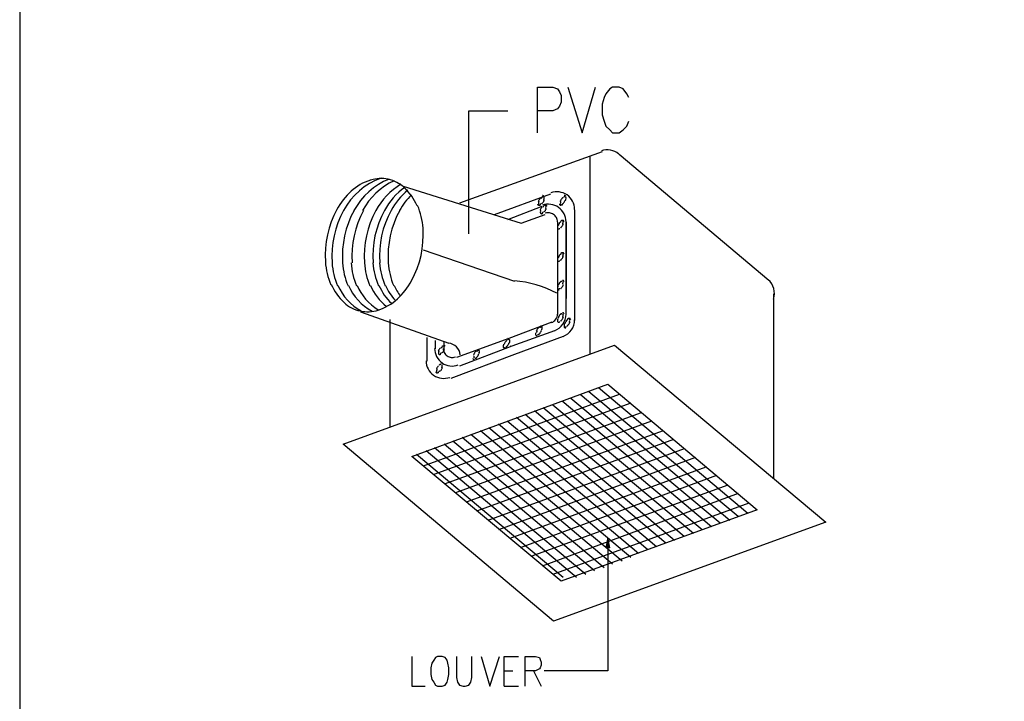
# Model space of a CAD drawing. Header units: millimetres. Extents: x 0 to 420, y 0 to 297.
# Tile 3 of 39: x 48 to 92, y 79 to 110. Entities that reach past the tile are written whole.
import ezdxf

# ---------------------------------------------------------------- set-up
doc = ezdxf.new("R2010")
doc.units = ezdxf.units.MM
doc.layers.add('FILL_000000', color=7, linetype='Continuous')
doc.layers.add('LINE_000000', color=7, linetype='Continuous')

msp = doc.modelspace()

# ---------------------------------------------------------------- hatches: boundary and pattern name
at = {"layer": 'FILL_000000'}
h = msp.add_hatch(color=7, dxfattribs=at)
h.dxf.hatch_style = 1
h.paths.add_polyline_path([(74.083, 86.064), (74.168, 86.529), (74.253, 86.064), (74.083, 86.064)])

# ---------------------------------------------------------------- linework, layer by layer
at = {"layer": 'LINE_000000', "lineweight": 25}
for p, q in [((67.987, 105.495), (69.723, 105.495)), ((67.987, 100.669), (67.987, 105.495)), ((73.914, 103.674), (67.564, 101.388)), ((73.364, 103.463), (73.364, 94.657)), ((81.322, 97.959), (74.676, 103.547)), ((65.066, 102.15), (70.316, 100.499)), ((69.13, 100.88), (71.628, 101.812)), ((69.723, 100.669), (71.247, 101.261)), ((70.316, 100.499), (71.374, 100.88)), ((72.686, 101.092), (72.686, 96.181)), ((72.686, 101.092), (72.686, 97.155)), ((67.987, 100.034), (67.987, 100.669)), ((71.924, 100.542), (71.924, 97.155)), ((71.924, 100.542), (71.924, 96.435)), ((65.955, 99.314), (70.019, 97.917)), ((81.534, 97.367), (81.534, 89.154)), ((63.161, 96.562), (67.098, 95.165)), ((64.474, 96.224), (64.474, 91.44)), ((71.67, 96.097), (69.765, 95.377)), ((71.797, 95.716), (69.892, 95.038)), ((66.125, 94.361), (66.125, 95.419)), ((66.506, 94.911), (66.506, 95.292)), ((66.887, 94.911), (66.887, 95.208)), ((69.765, 95.377), (67.437, 94.53)), ((69.892, 95.038), (67.564, 94.149)), ((74.676, 92.879), (65.955, 89.704)), ((79.587, 87.291), (72.94, 92.879)), ((79.968, 87.461), (73.321, 93.006)), ((80.391, 87.588), (73.745, 93.176)), ((75.184, 92.498), (66.421, 89.323)), ((78.359, 86.868), (71.713, 92.414)), ((78.782, 86.995), (72.136, 92.583)), ((79.163, 87.164), (72.517, 92.71)), ((75.65, 92.075), (66.887, 88.9)), ((77.131, 86.402), (70.485, 91.99)), ((77.555, 86.572), (70.908, 92.16)), ((77.978, 86.699), (71.289, 92.287)), ((76.115, 91.694), (67.395, 88.519)), ((75.946, 85.979), (69.3, 91.567)), ((76.327, 86.106), (69.681, 91.694)), ((76.75, 86.275), (70.104, 91.863)), ((76.623, 91.271), (67.86, 88.096)), ((74.803, 85.471), (68.072, 91.101)), ((75.184, 85.64), (68.495, 91.271)), ((75.523, 85.81), (68.876, 91.398)), ((73.575, 85.048), (66.887, 90.678)), ((73.999, 85.175), (67.268, 90.805)), ((74.38, 85.344), (67.691, 90.974)), ((77.089, 90.89), (68.368, 87.715)), ((72.771, 84.751), (66.082, 90.382)), ((73.194, 84.878), (66.463, 90.509)), ((77.555, 90.466), (68.834, 87.291)), ((72.178, 84.751), (65.659, 90.212)), ((78.063, 90.085), (69.3, 86.868)), ((78.528, 89.662), (69.808, 86.487)), ((78.994, 89.281), (70.273, 86.064)), ((79.502, 88.858), (70.739, 85.683)), ((79.968, 88.477), (71.247, 85.259)), ((80.433, 88.053), (71.713, 84.878)), ((69.554, 80.603), (69.935, 80.603)), ((70.866, 80.603), (71.205, 79.925)), ((69.554, 79.925), (70.189, 79.925))]:
    msp.add_line(p, q, dxfattribs=at)
for points in [[(48.006, 264.414), (48.006, 34.417), (331.174, 34.417), (331.174, 264.414), (48.006, 264.414)], [(48.006, 264.414), (48.006, 34.417), (331.174, 34.417), (331.174, 264.414), (48.006, 264.414)], [(83.862, 87.207), (71.755, 82.804), (62.399, 90.678), (74.464, 95.081), (83.862, 87.207)], [(80.814, 87.757), (72.094, 84.582), (65.447, 90.128), (74.168, 93.345), (80.814, 87.757)], [(66.59, 81.238), (66.506, 81.195), (66.421, 81.068), (66.336, 80.941), (66.294, 80.73), (66.294, 80.433), (66.336, 80.222), (66.421, 80.095), (66.506, 79.968), (66.59, 79.925), (66.802, 79.925), (66.929, 79.968), (67.014, 80.095), (67.056, 80.222), (67.098, 80.433), (67.098, 80.73), (67.056, 80.941), (67.014, 81.068), (66.929, 81.195), (66.802, 81.238), (66.59, 81.238)]]:
    msp.add_lwpolyline(points, close=True, dxfattribs=at)
for points in [[(71.035, 104.521), (71.035, 106.553), (71.713, 106.553), (71.924, 106.468), (72.009, 106.341), (72.094, 106.172), (72.094, 105.876), (72.009, 105.706), (71.924, 105.579), (71.713, 105.495), (71.035, 105.495)], [(72.39, 106.553), (73.025, 104.521), (73.618, 106.553)], [(75.099, 106.087), (75.015, 106.257), (74.845, 106.468), (74.676, 106.553), (74.38, 106.553), (74.253, 106.468), (74.083, 106.257), (73.999, 106.087), (73.914, 105.791), (73.914, 105.325), (73.999, 105.029), (74.083, 104.817), (74.253, 104.648), (74.38, 104.521), (74.676, 104.521), (74.845, 104.648), (75.015, 104.817), (75.099, 105.029)], [(74.65, 103.576), (74.566, 103.637), (74.476, 103.686), (74.381, 103.723), (74.283, 103.747), (74.182, 103.758), (74.08, 103.756), (73.979, 103.741), (73.879, 103.712)], [(64.081, 102.506), (63.819, 102.396), (63.57, 102.263), (63.334, 102.11), (63.114, 101.936), (62.909, 101.744), (62.723, 101.533), (62.555, 101.306), (62.407, 101.064)], [(65.117, 102.081), (64.956, 102.211), (64.781, 102.316), (64.596, 102.397), (64.402, 102.453), (64.203, 102.483), (64, 102.487), (63.797, 102.465), (63.597, 102.414)], [(63.604, 102.418), (63.485, 102.376), (63.37, 102.328), (63.257, 102.275), (63.148, 102.215), (63.042, 102.15), (62.939, 102.079), (62.84, 102.002), (62.746, 101.921)], [(64.437, 102.463), (64.193, 102.35), (63.96, 102.217), (63.741, 102.066), (63.535, 101.897), (63.344, 101.712), (63.17, 101.51), (63.012, 101.294), (62.873, 101.064)], [(64.656, 102.391), (64.438, 102.276), (64.231, 102.145), (64.035, 101.998), (63.851, 101.837), (63.68, 101.663), (63.523, 101.475), (63.381, 101.275), (63.254, 101.064)], [(64.961, 102.234), (64.79, 102.121), (64.627, 101.998), (64.473, 101.864), (64.327, 101.722), (64.192, 101.569), (64.066, 101.409), (63.951, 101.24), (63.846, 101.064)], [(65.132, 102.094), (64.995, 101.988), (64.865, 101.875), (64.74, 101.755), (64.623, 101.628), (64.513, 101.496), (64.41, 101.357), (64.315, 101.213), (64.227, 101.064)], [(65.683, 101.271), (65.631, 101.384), (65.573, 101.495), (65.51, 101.602), (65.441, 101.706), (65.366, 101.806), (65.286, 101.902), (65.201, 101.993), (65.111, 102.081)], [(62.755, 101.923), (62.66, 101.833), (62.569, 101.74), (62.482, 101.642), (62.399, 101.541), (62.32, 101.437), (62.246, 101.33), (62.176, 101.219), (62.111, 101.106)], [(65.267, 101.967), (65.156, 101.87), (65.05, 101.768), (64.949, 101.661), (64.853, 101.55), (64.762, 101.435), (64.677, 101.315), (64.598, 101.191), (64.524, 101.064)], [(65.429, 101.766), (65.353, 101.687), (65.28, 101.605), (65.21, 101.52), (65.142, 101.433), (65.078, 101.344), (65.017, 101.253), (64.959, 101.159), (64.905, 101.064)], [(71.161, 101.609), (71.146, 101.592), (71.132, 101.574), (71.119, 101.556), (71.107, 101.537), (71.096, 101.518), (71.086, 101.498), (71.076, 101.478), (71.068, 101.458)], [(71.24, 101.637), (71.233, 101.632), (71.227, 101.627), (71.22, 101.622), (71.214, 101.617), (71.208, 101.611), (71.202, 101.606), (71.196, 101.6), (71.191, 101.594)], [(71.282, 101.682), (71.274, 101.68), (71.267, 101.678), (71.26, 101.676), (71.253, 101.673), (71.246, 101.67), (71.24, 101.667), (71.233, 101.663), (71.227, 101.659)], [(71.329, 101.681), (71.325, 101.692), (71.319, 101.702), (71.311, 101.711), (71.301, 101.718), (71.291, 101.723), (71.28, 101.726), (71.268, 101.727), (71.256, 101.726)], [(71.33, 101.602), (71.331, 101.609), (71.332, 101.617), (71.332, 101.624), (71.331, 101.632), (71.331, 101.639), (71.329, 101.647), (71.328, 101.654), (71.326, 101.661)], [(72.686, 101.113), (72.681, 101.208), (72.664, 101.301), (72.636, 101.39), (72.598, 101.475), (72.55, 101.555), (72.493, 101.629), (72.427, 101.696), (72.352, 101.755), (72.271, 101.804), (72.186, 101.844), (72.097, 101.872), (72.005, 101.89), (71.913, 101.896), (71.819, 101.892), (71.726, 101.876), (71.635, 101.849)], [(72.134, 101.609), (72.12, 101.592), (72.106, 101.574), (72.093, 101.556), (72.081, 101.537), (72.07, 101.518), (72.059, 101.498), (72.05, 101.478), (72.042, 101.458)], [(72.171, 101.637), (72.165, 101.632), (72.158, 101.627), (72.152, 101.622), (72.145, 101.617), (72.139, 101.611), (72.134, 101.606), (72.128, 101.6), (72.122, 101.594)], [(72.255, 101.682), (72.248, 101.68), (72.241, 101.678), (72.234, 101.676), (72.227, 101.673), (72.22, 101.67), (72.213, 101.667), (72.207, 101.663), (72.201, 101.659)], [(72.303, 101.681), (72.299, 101.692), (72.292, 101.702), (72.284, 101.711), (72.275, 101.718), (72.265, 101.723), (72.253, 101.726), (72.242, 101.727), (72.229, 101.726)], [(72.304, 101.602), (72.305, 101.609), (72.305, 101.617), (72.305, 101.624), (72.305, 101.632), (72.304, 101.639), (72.303, 101.647), (72.302, 101.654), (72.3, 101.661)], [(65.947, 100.277), (65.936, 100.408), (65.918, 100.537), (65.896, 100.666), (65.868, 100.793), (65.834, 100.92), (65.796, 101.044), (65.753, 101.168), (65.704, 101.289)], [(71.038, 101.35), (71.04, 101.344), (71.042, 101.339), (71.045, 101.334), (71.048, 101.329), (71.052, 101.324), (71.056, 101.32), (71.061, 101.316), (71.066, 101.313)], [(71.066, 101.313), (71.071, 101.31), (71.076, 101.308), (71.082, 101.306), (71.088, 101.305), (71.093, 101.304), (71.099, 101.304), (71.105, 101.304), (71.111, 101.305)], [(71.079, 101.386), (71.078, 101.379), (71.078, 101.372), (71.078, 101.364), (71.078, 101.357), (71.079, 101.349), (71.08, 101.342), (71.081, 101.335), (71.083, 101.327)], [(71.096, 101.466), (71.093, 101.458), (71.091, 101.451), (71.088, 101.443), (71.086, 101.435), (71.084, 101.427), (71.083, 101.419), (71.081, 101.411), (71.08, 101.403)], [(71.128, 101.306), (71.135, 101.308), (71.142, 101.31), (71.149, 101.313), (71.156, 101.315), (71.163, 101.318), (71.17, 101.322), (71.176, 101.325), (71.182, 101.329)], [(71.245, 101.228), (71.231, 101.211), (71.217, 101.193), (71.204, 101.175), (71.192, 101.156), (71.181, 101.137), (71.17, 101.117), (71.161, 101.097), (71.153, 101.077)], [(71.169, 101.352), (71.176, 101.356), (71.183, 101.361), (71.189, 101.366), (71.195, 101.372), (71.201, 101.377), (71.207, 101.383), (71.213, 101.389), (71.218, 101.395)], [(71.249, 101.38), (71.263, 101.397), (71.277, 101.414), (71.29, 101.432), (71.302, 101.451), (71.313, 101.47), (71.324, 101.49), (71.333, 101.51), (71.341, 101.531)], [(72.305, 100.563), (72.3, 100.658), (72.283, 100.75), (72.255, 100.839), (72.217, 100.924), (72.169, 101.004), (72.112, 101.078), (72.046, 101.145), (71.971, 101.204), (71.89, 101.254), (71.805, 101.293), (71.716, 101.322), (71.624, 101.339), (71.532, 101.346), (71.438, 101.341), (71.345, 101.326), (71.254, 101.299)], [(71.325, 101.256), (71.318, 101.251), (71.311, 101.246), (71.305, 101.241), (71.299, 101.236), (71.293, 101.23), (71.287, 101.225), (71.281, 101.219), (71.276, 101.213)], [(71.366, 101.301), (71.359, 101.299), (71.352, 101.297), (71.345, 101.295), (71.338, 101.292), (71.331, 101.289), (71.324, 101.286), (71.318, 101.282), (71.312, 101.278)], [(71.313, 101.522), (71.316, 101.53), (71.319, 101.538), (71.321, 101.545), (71.323, 101.553), (71.325, 101.561), (71.327, 101.569), (71.328, 101.577), (71.329, 101.585)], [(71.456, 101.257), (71.452, 101.269), (71.446, 101.279), (71.438, 101.287), (71.428, 101.294), (71.418, 101.299), (71.407, 101.303), (71.395, 101.304), (71.383, 101.302)], [(71.398, 101.141), (71.401, 101.149), (71.403, 101.157), (71.406, 101.164), (71.408, 101.172), (71.41, 101.18), (71.411, 101.188), (71.413, 101.196), (71.414, 101.204)], [(71.415, 101.221), (71.416, 101.228), (71.416, 101.236), (71.416, 101.243), (71.416, 101.251), (71.415, 101.258), (71.414, 101.266), (71.413, 101.273), (71.411, 101.28)], [(72.011, 101.35), (72.013, 101.344), (72.016, 101.339), (72.018, 101.334), (72.022, 101.329), (72.026, 101.324), (72.03, 101.32), (72.034, 101.316), (72.039, 101.313)], [(72.039, 101.313), (72.045, 101.31), (72.05, 101.308), (72.056, 101.306), (72.061, 101.305), (72.067, 101.304), (72.073, 101.304), (72.079, 101.304), (72.085, 101.305)], [(72.053, 101.386), (72.052, 101.379), (72.051, 101.372), (72.051, 101.364), (72.052, 101.357), (72.052, 101.349), (72.054, 101.342), (72.055, 101.335), (72.057, 101.327)], [(72.07, 101.466), (72.067, 101.458), (72.064, 101.451), (72.062, 101.443), (72.06, 101.435), (72.058, 101.427), (72.056, 101.419), (72.055, 101.411), (72.054, 101.403)], [(72.101, 101.306), (72.109, 101.308), (72.116, 101.31), (72.123, 101.313), (72.13, 101.315), (72.137, 101.318), (72.143, 101.322), (72.15, 101.325), (72.156, 101.329)], [(72.143, 101.352), (72.15, 101.356), (72.156, 101.361), (72.163, 101.366), (72.169, 101.372), (72.175, 101.377), (72.181, 101.383), (72.187, 101.389), (72.192, 101.395)], [(72.18, 101.38), (72.195, 101.397), (72.208, 101.414), (72.221, 101.432), (72.233, 101.451), (72.245, 101.47), (72.255, 101.49), (72.264, 101.51), (72.273, 101.531)], [(72.287, 101.522), (72.29, 101.53), (72.292, 101.538), (72.295, 101.545), (72.297, 101.553), (72.299, 101.561), (72.3, 101.569), (72.302, 101.577), (72.303, 101.585)], [(62.114, 101.107), (61.978, 100.837), (61.862, 100.558), (61.767, 100.273), (61.693, 99.982), (61.639, 99.687), (61.606, 99.388), (61.595, 99.087), (61.605, 98.784)], [(62.41, 101.065), (62.275, 100.794), (62.159, 100.516), (62.063, 100.231), (61.989, 99.94), (61.935, 99.644), (61.903, 99.345), (61.891, 99.044), (61.902, 98.742)], [(62.876, 101.065), (62.74, 100.794), (62.624, 100.516), (62.529, 100.231), (62.454, 99.94), (62.401, 99.644), (62.368, 99.345), (62.357, 99.044), (62.367, 98.742)], [(63.299, 101.065), (63.164, 100.794), (63.048, 100.516), (62.952, 100.231), (62.878, 99.94), (62.824, 99.644), (62.792, 99.345), (62.78, 99.044), (62.791, 98.742)], [(63.85, 101.065), (63.714, 100.794), (63.598, 100.516), (63.503, 100.231), (63.428, 99.94), (63.374, 99.644), (63.342, 99.345), (63.331, 99.044), (63.341, 98.742)], [(64.231, 101.065), (64.095, 100.794), (63.979, 100.516), (63.884, 100.231), (63.809, 99.94), (63.755, 99.644), (63.723, 99.345), (63.712, 99.044), (63.722, 98.742)], [(64.527, 101.065), (64.391, 100.794), (64.275, 100.516), (64.18, 100.231), (64.105, 99.94), (64.052, 99.644), (64.019, 99.345), (64.008, 99.044), (64.018, 98.742)], [(64.908, 101.065), (64.772, 100.794), (64.656, 100.516), (64.561, 100.231), (64.487, 99.94), (64.433, 99.644), (64.4, 99.345), (64.389, 99.044), (64.399, 98.742)], [(71.164, 101.005), (71.163, 100.998), (71.162, 100.991), (71.162, 100.983), (71.163, 100.976), (71.163, 100.968), (71.165, 100.961), (71.166, 100.953), (71.168, 100.946)], [(71.181, 101.085), (71.178, 101.077), (71.175, 101.07), (71.173, 101.062), (71.171, 101.054), (71.169, 101.046), (71.167, 101.038), (71.166, 101.03), (71.165, 101.022)], [(71.165, 100.969), (71.167, 100.963), (71.169, 100.958), (71.172, 100.953), (71.175, 100.948), (71.179, 100.943), (71.183, 100.939), (71.188, 100.935), (71.193, 100.932)], [(71.193, 100.932), (71.198, 100.929), (71.203, 100.927), (71.209, 100.925), (71.215, 100.924), (71.22, 100.923), (71.226, 100.923), (71.232, 100.923), (71.238, 100.924)], [(71.212, 100.925), (71.22, 100.927), (71.227, 100.929), (71.234, 100.932), (71.241, 100.934), (71.248, 100.937), (71.254, 100.941), (71.261, 100.944), (71.267, 100.948)], [(71.254, 100.971), (71.261, 100.975), (71.267, 100.98), (71.274, 100.985), (71.28, 100.991), (71.286, 100.996), (71.292, 101.002), (71.298, 101.007), (71.303, 101.013)], [(71.333, 100.999), (71.348, 101.016), (71.362, 101.033), (71.375, 101.051), (71.387, 101.07), (71.398, 101.089), (71.408, 101.109), (71.418, 101.129), (71.426, 101.15)], [(71.924, 100.563), (71.921, 100.612), (71.913, 100.659), (71.898, 100.705), (71.879, 100.749), (71.854, 100.79), (71.825, 100.827), (71.791, 100.862), (71.753, 100.892), (71.711, 100.918), (71.667, 100.938), (71.622, 100.953), (71.575, 100.962), (71.527, 100.965), (71.479, 100.963), (71.431, 100.955), (71.385, 100.941)], [(71.926, 100.328), (71.925, 100.321), (71.924, 100.313), (71.924, 100.306), (71.925, 100.298), (71.925, 100.291), (71.927, 100.283), (71.928, 100.276), (71.93, 100.269)], [(71.943, 100.408), (71.94, 100.4), (71.937, 100.392), (71.935, 100.385), (71.933, 100.377), (71.931, 100.369), (71.929, 100.361), (71.928, 100.353), (71.927, 100.345)], [(71.927, 100.292), (71.929, 100.286), (71.931, 100.281), (71.934, 100.275), (71.937, 100.271), (71.941, 100.266), (71.945, 100.262), (71.95, 100.258), (71.955, 100.255)], [(72.05, 100.55), (72.035, 100.533), (72.021, 100.516), (72.008, 100.498), (71.996, 100.479), (71.985, 100.46), (71.975, 100.44), (71.965, 100.42), (71.957, 100.399)], [(72.087, 100.578), (72.08, 100.574), (72.073, 100.569), (72.067, 100.564), (72.061, 100.558), (72.055, 100.553), (72.049, 100.547), (72.043, 100.541), (72.038, 100.536)], [(72.058, 100.293), (72.065, 100.298), (72.072, 100.303), (72.078, 100.308), (72.084, 100.313), (72.09, 100.319), (72.096, 100.324), (72.102, 100.33), (72.107, 100.336)], [(72.128, 100.623), (72.121, 100.622), (72.114, 100.62), (72.107, 100.617), (72.1, 100.615), (72.093, 100.612), (72.086, 100.608), (72.08, 100.605), (72.074, 100.601)], [(72.095, 100.321), (72.11, 100.338), (72.124, 100.356), (72.137, 100.374), (72.149, 100.393), (72.16, 100.412), (72.17, 100.432), (72.18, 100.452), (72.188, 100.472)], [(72.218, 100.58), (72.214, 100.591), (72.208, 100.601), (72.2, 100.61), (72.19, 100.617), (72.18, 100.622), (72.169, 100.625), (72.157, 100.626), (72.145, 100.625)], [(72.16, 100.464), (72.163, 100.472), (72.165, 100.479), (72.168, 100.487), (72.17, 100.495), (72.172, 100.503), (72.173, 100.511), (72.175, 100.519), (72.176, 100.527)], [(72.177, 100.544), (72.178, 100.551), (72.178, 100.558), (72.178, 100.566), (72.178, 100.573), (72.177, 100.581), (72.176, 100.588), (72.175, 100.595), (72.173, 100.603)], [(72.305, 96.435), (72.305, 100.542), (72.305, 97.155)], [(65.436, 97.944), (65.572, 98.215), (65.688, 98.493), (65.783, 98.778), (65.858, 99.069), (65.912, 99.365), (65.944, 99.664), (65.955, 99.965), (65.945, 100.267)], [(71.955, 100.255), (71.96, 100.252), (71.965, 100.249), (71.971, 100.248), (71.977, 100.246), (71.982, 100.246), (71.988, 100.245), (71.994, 100.246), (72, 100.247)], [(71.974, 100.248), (71.982, 100.25), (71.989, 100.252), (71.996, 100.254), (72.003, 100.257), (72.01, 100.26), (72.016, 100.263), (72.023, 100.267), (72.029, 100.271)], [(72.05, 99.111), (72.035, 99.094), (72.021, 99.077), (72.008, 99.058), (71.996, 99.04), (71.985, 99.02), (71.975, 99.001), (71.965, 98.981), (71.957, 98.96)], [(72.087, 99.139), (72.08, 99.134), (72.073, 99.129), (72.067, 99.124), (72.061, 99.119), (72.055, 99.114), (72.049, 99.108), (72.043, 99.102), (72.038, 99.096)], [(72.128, 99.184), (72.121, 99.183), (72.114, 99.181), (72.107, 99.178), (72.1, 99.175), (72.093, 99.172), (72.086, 99.169), (72.08, 99.165), (72.074, 99.161)], [(72.095, 98.882), (72.11, 98.899), (72.124, 98.916), (72.137, 98.935), (72.149, 98.953), (72.16, 98.973), (72.17, 98.992), (72.18, 99.012), (72.188, 99.033)], [(72.218, 99.141), (72.214, 99.152), (72.208, 99.162), (72.2, 99.171), (72.19, 99.178), (72.18, 99.183), (72.169, 99.186), (72.157, 99.187), (72.145, 99.186)], [(72.16, 99.025), (72.163, 99.032), (72.165, 99.04), (72.168, 99.048), (72.17, 99.056), (72.172, 99.064), (72.173, 99.072), (72.175, 99.08), (72.176, 99.088)], [(72.177, 99.104), (72.178, 99.112), (72.178, 99.119), (72.178, 99.127), (72.178, 99.134), (72.177, 99.141), (72.176, 99.149), (72.175, 99.156), (72.173, 99.163)], [(61.603, 98.774), (61.615, 98.644), (61.632, 98.514), (61.655, 98.386), (61.683, 98.258), (61.716, 98.132), (61.754, 98.007), (61.798, 97.884), (61.847, 97.762)], [(61.899, 98.732), (61.911, 98.601), (61.928, 98.472), (61.951, 98.343), (61.979, 98.216), (62.012, 98.089), (62.051, 97.965), (62.094, 97.841), (62.143, 97.72)], [(62.365, 98.732), (62.377, 98.601), (62.394, 98.472), (62.417, 98.343), (62.445, 98.216), (62.478, 98.089), (62.516, 97.965), (62.56, 97.841), (62.609, 97.72)], [(62.746, 98.732), (62.758, 98.601), (62.775, 98.472), (62.798, 98.343), (62.826, 98.216), (62.859, 98.089), (62.897, 97.965), (62.941, 97.841), (62.99, 97.72)], [(63.339, 98.732), (63.35, 98.601), (63.368, 98.472), (63.39, 98.343), (63.418, 98.216), (63.452, 98.089), (63.49, 97.965), (63.534, 97.841), (63.582, 97.72)], [(63.72, 98.732), (63.731, 98.601), (63.749, 98.472), (63.771, 98.343), (63.799, 98.216), (63.833, 98.089), (63.871, 97.965), (63.915, 97.841), (63.963, 97.72)], [(64.016, 98.732), (64.028, 98.601), (64.045, 98.472), (64.068, 98.343), (64.096, 98.216), (64.129, 98.089), (64.167, 97.965), (64.211, 97.841), (64.26, 97.72)], [(64.397, 98.732), (64.409, 98.601), (64.426, 98.472), (64.449, 98.343), (64.477, 98.216), (64.51, 98.089), (64.548, 97.965), (64.592, 97.841), (64.641, 97.72)], [(71.926, 98.889), (71.925, 98.881), (71.924, 98.874), (71.924, 98.866), (71.925, 98.859), (71.925, 98.852), (71.927, 98.844), (71.928, 98.837), (71.93, 98.83)], [(71.943, 98.968), (71.94, 98.961), (71.937, 98.953), (71.935, 98.945), (71.933, 98.937), (71.931, 98.929), (71.929, 98.921), (71.928, 98.913), (71.927, 98.905)], [(71.927, 98.852), (71.929, 98.847), (71.931, 98.841), (71.934, 98.836), (71.937, 98.831), (71.941, 98.827), (71.945, 98.823), (71.95, 98.819), (71.955, 98.815)], [(71.955, 98.815), (71.96, 98.812), (71.965, 98.81), (71.971, 98.808), (71.977, 98.807), (71.982, 98.806), (71.988, 98.806), (71.994, 98.806), (72, 98.807)], [(71.974, 98.809), (71.982, 98.81), (71.989, 98.812), (71.996, 98.815), (72.003, 98.818), (72.01, 98.821), (72.016, 98.824), (72.023, 98.828), (72.029, 98.832)], [(72.058, 98.854), (72.065, 98.859), (72.072, 98.864), (72.078, 98.869), (72.084, 98.874), (72.09, 98.879), (72.096, 98.885), (72.102, 98.891), (72.107, 98.897)], [(61.867, 97.781), (61.919, 97.667), (61.977, 97.556), (62.041, 97.449), (62.11, 97.345), (62.184, 97.245), (62.264, 97.149), (62.349, 97.058), (62.439, 96.971)], [(62.163, 97.738), (62.247, 97.562), (62.345, 97.393), (62.457, 97.234), (62.58, 97.085), (62.716, 96.946), (62.863, 96.819), (63.02, 96.704), (63.187, 96.603)], [(62.629, 97.738), (62.715, 97.558), (62.815, 97.387), (62.929, 97.225), (63.056, 97.074), (63.195, 96.934), (63.345, 96.806), (63.507, 96.69), (63.678, 96.589)], [(63.01, 97.738), (63.088, 97.573), (63.179, 97.414), (63.281, 97.264), (63.394, 97.122), (63.518, 96.989), (63.652, 96.866), (63.796, 96.754), (63.948, 96.652)], [(63.603, 97.738), (63.666, 97.603), (63.737, 97.471), (63.816, 97.345), (63.903, 97.225), (63.997, 97.11), (64.099, 97.001), (64.208, 96.899), (64.323, 96.803)], [(63.984, 97.738), (64.035, 97.626), (64.092, 97.517), (64.155, 97.411), (64.222, 97.308), (64.296, 97.21), (64.374, 97.115), (64.457, 97.024), (64.545, 96.938)], [(64.28, 97.738), (64.322, 97.646), (64.368, 97.555), (64.417, 97.467), (64.47, 97.38), (64.527, 97.297), (64.588, 97.215), (64.652, 97.136), (64.719, 97.06)], [(64.661, 97.738), (64.689, 97.675), (64.719, 97.613), (64.75, 97.551), (64.784, 97.491), (64.819, 97.432), (64.856, 97.373), (64.895, 97.316), (64.935, 97.26)], [(64.795, 97.128), (64.89, 97.218), (64.982, 97.312), (65.069, 97.409), (65.151, 97.51), (65.23, 97.614), (65.304, 97.722), (65.374, 97.832), (65.44, 97.945)], [(71.9, 97.388), (71.678, 97.497), (71.451, 97.595), (71.219, 97.682), (70.984, 97.757), (70.745, 97.821), (70.503, 97.873), (70.258, 97.913), (70.012, 97.94)], [(71.926, 97.661), (71.925, 97.654), (71.924, 97.646), (71.924, 97.639), (71.925, 97.631), (71.925, 97.624), (71.927, 97.616), (71.928, 97.609), (71.93, 97.602)], [(71.943, 97.698), (71.94, 97.691), (71.937, 97.683), (71.935, 97.675), (71.933, 97.667), (71.931, 97.659), (71.929, 97.651), (71.928, 97.643), (71.927, 97.635)], [(72.05, 97.883), (72.035, 97.866), (72.021, 97.849), (72.008, 97.831), (71.996, 97.812), (71.985, 97.793), (71.975, 97.773), (71.965, 97.753), (71.957, 97.732)], [(72.087, 97.911), (72.08, 97.907), (72.073, 97.902), (72.067, 97.897), (72.061, 97.891), (72.055, 97.886), (72.049, 97.88), (72.043, 97.874), (72.038, 97.869)], [(72.128, 97.914), (72.121, 97.912), (72.114, 97.911), (72.107, 97.908), (72.1, 97.905), (72.093, 97.902), (72.086, 97.899), (72.08, 97.895), (72.074, 97.891)], [(72.095, 97.612), (72.11, 97.629), (72.124, 97.646), (72.137, 97.665), (72.149, 97.683), (72.16, 97.703), (72.17, 97.722), (72.18, 97.742), (72.188, 97.763)], [(72.218, 97.913), (72.214, 97.924), (72.208, 97.934), (72.2, 97.943), (72.19, 97.95), (72.18, 97.955), (72.169, 97.958), (72.157, 97.959), (72.145, 97.958)], [(72.16, 97.797), (72.163, 97.805), (72.165, 97.812), (72.168, 97.82), (72.17, 97.828), (72.172, 97.836), (72.173, 97.844), (72.175, 97.852), (72.176, 97.86)], [(72.177, 97.834), (72.178, 97.842), (72.178, 97.849), (72.178, 97.857), (72.178, 97.864), (72.177, 97.871), (72.176, 97.879), (72.175, 97.886), (72.173, 97.893)], [(81.531, 97.125), (81.563, 97.242), (81.576, 97.36), (81.571, 97.478), (81.549, 97.593), (81.51, 97.704), (81.454, 97.808), (81.383, 97.903), (81.297, 97.988)], [(71.927, 97.582), (71.929, 97.577), (71.931, 97.571), (71.934, 97.566), (71.937, 97.561), (71.941, 97.557), (71.945, 97.553), (71.95, 97.549), (71.955, 97.545)], [(71.955, 97.545), (71.96, 97.542), (71.965, 97.54), (71.971, 97.538), (71.977, 97.537), (71.982, 97.536), (71.988, 97.536), (71.994, 97.536), (72, 97.537)], [(71.974, 97.581), (71.982, 97.583), (71.989, 97.585), (71.996, 97.587), (72.003, 97.59), (72.01, 97.593), (72.016, 97.596), (72.023, 97.6), (72.029, 97.604)], [(72.058, 97.584), (72.065, 97.589), (72.072, 97.594), (72.078, 97.599), (72.084, 97.604), (72.09, 97.609), (72.096, 97.615), (72.102, 97.621), (72.107, 97.627)], [(62.433, 96.97), (62.511, 96.903), (62.592, 96.842), (62.677, 96.786), (62.766, 96.737), (62.858, 96.693), (62.952, 96.655), (63.049, 96.623), (63.148, 96.598)], [(63.947, 96.634), (64.065, 96.675), (64.18, 96.723), (64.293, 96.777), (64.402, 96.836), (64.509, 96.902), (64.611, 96.973), (64.71, 97.049), (64.805, 97.131)], [(63.148, 96.598), (63.249, 96.58), (63.35, 96.568), (63.452, 96.563), (63.554, 96.564), (63.655, 96.572), (63.756, 96.587), (63.855, 96.609), (63.954, 96.637)], [(71.662, 96.079), (71.718, 96.105), (71.769, 96.139), (71.814, 96.18), (71.852, 96.227), (71.883, 96.279), (71.906, 96.335), (71.92, 96.394), (71.924, 96.456)], [(71.794, 95.722), (71.904, 95.773), (72.004, 95.839), (72.091, 95.918), (72.165, 96.009), (72.225, 96.11), (72.269, 96.22), (72.296, 96.336), (72.305, 96.456)], [(72.05, 96.444), (72.035, 96.427), (72.021, 96.41), (72.008, 96.391), (71.996, 96.373), (71.985, 96.353), (71.975, 96.334), (71.965, 96.314), (71.957, 96.293)], [(72.087, 96.472), (72.08, 96.467), (72.073, 96.462), (72.067, 96.457), (72.061, 96.452), (72.055, 96.447), (72.049, 96.441), (72.043, 96.435), (72.038, 96.429)], [(72.128, 96.475), (72.121, 96.473), (72.114, 96.471), (72.107, 96.469), (72.1, 96.466), (72.093, 96.463), (72.086, 96.46), (72.08, 96.456), (72.074, 96.452)], [(72.218, 96.474), (72.214, 96.485), (72.208, 96.495), (72.2, 96.504), (72.19, 96.511), (72.18, 96.516), (72.169, 96.519), (72.157, 96.52), (72.145, 96.519)], [(72.16, 96.315), (72.163, 96.323), (72.165, 96.331), (72.168, 96.338), (72.17, 96.346), (72.172, 96.354), (72.173, 96.362), (72.175, 96.37), (72.176, 96.378)], [(72.177, 96.395), (72.178, 96.402), (72.178, 96.41), (72.178, 96.417), (72.178, 96.425), (72.177, 96.432), (72.176, 96.44), (72.175, 96.447), (72.173, 96.454)], [(71.245, 95.881), (71.24, 95.892), (71.234, 95.902), (71.226, 95.911), (71.217, 95.918), (71.206, 95.923), (71.195, 95.926), (71.183, 95.927), (71.171, 95.926)], [(71.926, 96.222), (71.925, 96.214), (71.924, 96.207), (71.924, 96.199), (71.925, 96.192), (71.925, 96.185), (71.927, 96.177), (71.928, 96.17), (71.93, 96.163)], [(71.943, 96.259), (71.94, 96.251), (71.937, 96.244), (71.935, 96.236), (71.933, 96.228), (71.931, 96.22), (71.929, 96.212), (71.928, 96.204), (71.927, 96.196)], [(71.927, 96.143), (71.929, 96.137), (71.931, 96.132), (71.934, 96.127), (71.937, 96.122), (71.941, 96.117), (71.945, 96.113), (71.95, 96.109), (71.955, 96.106)], [(71.955, 96.106), (71.96, 96.103), (71.965, 96.101), (71.971, 96.099), (71.977, 96.098), (71.982, 96.097), (71.988, 96.097), (71.994, 96.097), (72, 96.098)], [(71.974, 96.1), (71.982, 96.101), (71.989, 96.103), (71.996, 96.106), (72.003, 96.108), (72.01, 96.111), (72.016, 96.115), (72.023, 96.118), (72.029, 96.122)], [(72.058, 96.145), (72.065, 96.149), (72.072, 96.154), (72.078, 96.159), (72.084, 96.165), (72.09, 96.17), (72.096, 96.176), (72.102, 96.182), (72.107, 96.187)], [(72.095, 96.173), (72.11, 96.19), (72.124, 96.207), (72.137, 96.225), (72.149, 96.244), (72.16, 96.263), (72.17, 96.283), (72.18, 96.303), (72.188, 96.324)], [(72.175, 95.468), (72.285, 95.519), (72.385, 95.585), (72.472, 95.664), (72.546, 95.755), (72.606, 95.856), (72.65, 95.966), (72.677, 96.082), (72.686, 96.202)], [(72.222, 95.968), (72.221, 95.96), (72.221, 95.953), (72.221, 95.945), (72.221, 95.938), (72.222, 95.931), (72.223, 95.923), (72.224, 95.916), (72.226, 95.909)], [(72.239, 96.047), (72.236, 96.04), (72.234, 96.032), (72.231, 96.024), (72.229, 96.016), (72.227, 96.008), (72.226, 96), (72.224, 95.992), (72.223, 95.984)], [(72.346, 96.19), (72.331, 96.173), (72.318, 96.156), (72.305, 96.137), (72.293, 96.119), (72.281, 96.099), (72.271, 96.08), (72.262, 96.06), (72.253, 96.039)], [(72.271, 95.888), (72.278, 95.889), (72.285, 95.891), (72.292, 95.894), (72.299, 95.897), (72.306, 95.9), (72.313, 95.903), (72.319, 95.907), (72.325, 95.911)], [(72.383, 96.218), (72.376, 96.213), (72.37, 96.208), (72.363, 96.203), (72.357, 96.198), (72.351, 96.193), (72.345, 96.187), (72.339, 96.181), (72.334, 96.175)], [(72.355, 95.933), (72.361, 95.938), (72.368, 95.943), (72.374, 95.948), (72.381, 95.953), (72.387, 95.958), (72.393, 95.964), (72.398, 95.97), (72.404, 95.976)], [(72.425, 96.263), (72.417, 96.262), (72.41, 96.259), (72.403, 96.257), (72.396, 96.254), (72.389, 96.251), (72.383, 96.248), (72.376, 96.244), (72.37, 96.24)], [(72.392, 95.961), (72.406, 95.978), (72.42, 95.995), (72.433, 96.014), (72.445, 96.032), (72.456, 96.052), (72.467, 96.071), (72.476, 96.091), (72.484, 96.112)], [(72.515, 96.22), (72.51, 96.231), (72.504, 96.241), (72.496, 96.25), (72.487, 96.257), (72.476, 96.262), (72.465, 96.265), (72.453, 96.266), (72.441, 96.265)], [(72.456, 96.104), (72.459, 96.111), (72.462, 96.119), (72.464, 96.127), (72.466, 96.135), (72.468, 96.143), (72.47, 96.151), (72.471, 96.159), (72.472, 96.167)], [(72.473, 96.183), (72.474, 96.191), (72.475, 96.198), (72.475, 96.206), (72.474, 96.213), (72.474, 96.22), (72.472, 96.228), (72.471, 96.235), (72.469, 96.242)], [(70.952, 95.629), (70.951, 95.622), (70.951, 95.614), (70.951, 95.607), (70.951, 95.599), (70.952, 95.592), (70.953, 95.584), (70.954, 95.577), (70.956, 95.57)], [(70.953, 95.55), (70.955, 95.545), (70.957, 95.539), (70.96, 95.534), (70.963, 95.529), (70.967, 95.525), (70.971, 95.521), (70.976, 95.517), (70.981, 95.513)], [(70.981, 95.513), (70.986, 95.51), (70.992, 95.508), (70.997, 95.506), (71.003, 95.505), (71.009, 95.504), (71.015, 95.504), (71.021, 95.504), (71.027, 95.505)], [(71.076, 95.851), (71.061, 95.834), (71.048, 95.817), (71.035, 95.799), (71.023, 95.78), (71.011, 95.761), (71.001, 95.741), (70.992, 95.721), (70.983, 95.7)], [(71.011, 95.709), (71.009, 95.701), (71.006, 95.693), (71.004, 95.686), (71.001, 95.678), (71, 95.67), (70.998, 95.662), (70.997, 95.654), (70.995, 95.646)], [(71.043, 95.549), (71.05, 95.551), (71.058, 95.553), (71.065, 95.555), (71.072, 95.558), (71.078, 95.561), (71.085, 95.564), (71.091, 95.568), (71.098, 95.572)], [(71.113, 95.879), (71.106, 95.875), (71.1, 95.87), (71.093, 95.865), (71.087, 95.859), (71.081, 95.854), (71.075, 95.848), (71.069, 95.842), (71.064, 95.837)], [(71.085, 95.552), (71.091, 95.557), (71.098, 95.562), (71.104, 95.567), (71.111, 95.572), (71.117, 95.577), (71.122, 95.583), (71.128, 95.589), (71.134, 95.595)], [(71.122, 95.58), (71.136, 95.597), (71.15, 95.614), (71.163, 95.633), (71.175, 95.651), (71.186, 95.671), (71.197, 95.69), (71.206, 95.71), (71.214, 95.731)], [(71.197, 95.882), (71.19, 95.881), (71.182, 95.879), (71.175, 95.876), (71.168, 95.873), (71.162, 95.87), (71.155, 95.867), (71.149, 95.863), (71.142, 95.859)], [(71.229, 95.765), (71.231, 95.773), (71.234, 95.78), (71.236, 95.788), (71.239, 95.796), (71.24, 95.804), (71.242, 95.812), (71.243, 95.82), (71.245, 95.828)], [(71.246, 95.802), (71.247, 95.81), (71.247, 95.817), (71.247, 95.825), (71.247, 95.832), (71.246, 95.839), (71.245, 95.847), (71.243, 95.854), (71.242, 95.861)], [(72.223, 95.889), (72.225, 95.883), (72.227, 95.878), (72.23, 95.873), (72.233, 95.868), (72.237, 95.863), (72.241, 95.859), (72.246, 95.855), (72.251, 95.852)], [(72.251, 95.852), (72.256, 95.849), (72.262, 95.847), (72.267, 95.845), (72.273, 95.844), (72.279, 95.843), (72.285, 95.843), (72.291, 95.843), (72.297, 95.844)], [(66.837, 95.035), (66.829, 95.034), (66.822, 95.032), (66.815, 95.029), (66.808, 95.027), (66.801, 95.024), (66.795, 95.02), (66.788, 95.017), (66.782, 95.013)], [(66.927, 95.034), (66.922, 95.046), (66.916, 95.056), (66.908, 95.064), (66.899, 95.071), (66.888, 95.076), (66.877, 95.08), (66.865, 95.081), (66.853, 95.079)], [(67.604, 94.647), (67.585, 94.748), (67.55, 94.841), (67.501, 94.925), (67.438, 94.999), (67.363, 95.062), (67.278, 95.111), (67.185, 95.145), (67.085, 95.163)], [(72.178, 95.462), (70.019, 94.657), (67.183, 93.599)], [(69.513, 95.036), (69.512, 95.029), (69.511, 95.022), (69.511, 95.014), (69.512, 95.007), (69.512, 94.999), (69.514, 94.992), (69.515, 94.985), (69.517, 94.977)], [(69.53, 95.116), (69.527, 95.108), (69.524, 95.101), (69.522, 95.093), (69.52, 95.085), (69.518, 95.077), (69.516, 95.069), (69.515, 95.061), (69.514, 95.053)], [(69.637, 95.259), (69.622, 95.242), (69.608, 95.224), (69.595, 95.206), (69.583, 95.187), (69.572, 95.168), (69.562, 95.148), (69.552, 95.128), (69.544, 95.108)], [(69.674, 95.287), (69.667, 95.282), (69.66, 95.277), (69.654, 95.272), (69.648, 95.267), (69.642, 95.261), (69.636, 95.256), (69.63, 95.25), (69.625, 95.244)], [(69.645, 95.002), (69.652, 95.006), (69.659, 95.011), (69.665, 95.016), (69.671, 95.022), (69.677, 95.027), (69.683, 95.033), (69.689, 95.039), (69.694, 95.045)], [(69.682, 95.03), (69.697, 95.047), (69.711, 95.064), (69.724, 95.082), (69.736, 95.101), (69.747, 95.12), (69.757, 95.14), (69.767, 95.16), (69.775, 95.181)], [(69.758, 95.332), (69.75, 95.33), (69.743, 95.328), (69.736, 95.326), (69.729, 95.323), (69.722, 95.32), (69.716, 95.317), (69.709, 95.313), (69.703, 95.309)], [(69.712, 95.401), (69.713, 95.401), (69.713, 95.401), (69.713, 95.402), (69.713, 95.402), (69.714, 95.402), (69.714, 95.402), (69.714, 95.402), (69.714, 95.402)], [(69.805, 95.288), (69.801, 95.3), (69.795, 95.31), (69.787, 95.318), (69.777, 95.325), (69.767, 95.33), (69.756, 95.334), (69.744, 95.335), (69.732, 95.333)], [(69.789, 95.172), (69.792, 95.18), (69.795, 95.188), (69.797, 95.195), (69.799, 95.203), (69.801, 95.211), (69.803, 95.219), (69.804, 95.227), (69.805, 95.235)], [(69.806, 95.252), (69.807, 95.259), (69.808, 95.267), (69.808, 95.274), (69.807, 95.282), (69.807, 95.289), (69.805, 95.297), (69.804, 95.304), (69.802, 95.311)], [(69.843, 95.043), (69.843, 95.043), (69.844, 95.044), (69.844, 95.044), (69.845, 95.044), (69.845, 95.044), (69.846, 95.044), (69.846, 95.045), (69.847, 95.045)], [(66.463, 94.932), (66.469, 94.838), (66.486, 94.745), (66.514, 94.656), (66.552, 94.571), (66.6, 94.491), (66.657, 94.417), (66.723, 94.35), (66.797, 94.291), (66.878, 94.241), (66.964, 94.202), (67.053, 94.174), (67.144, 94.156), (67.237, 94.149), (67.33, 94.154), (67.423, 94.17), (67.514, 94.197)], [(66.716, 94.962), (66.701, 94.945), (66.687, 94.928), (66.674, 94.91), (66.662, 94.891), (66.651, 94.872), (66.641, 94.852), (66.631, 94.832), (66.623, 94.811)], [(66.634, 94.74), (66.633, 94.733), (66.633, 94.725), (66.633, 94.718), (66.633, 94.71), (66.634, 94.703), (66.635, 94.695), (66.636, 94.688), (66.638, 94.681)], [(66.651, 94.82), (66.648, 94.812), (66.646, 94.804), (66.643, 94.797), (66.641, 94.789), (66.639, 94.781), (66.638, 94.773), (66.636, 94.765), (66.635, 94.757)], [(66.635, 94.704), (66.637, 94.698), (66.639, 94.693), (66.642, 94.687), (66.645, 94.683), (66.649, 94.678), (66.653, 94.674), (66.658, 94.67), (66.663, 94.667)], [(66.663, 94.667), (66.668, 94.664), (66.674, 94.661), (66.679, 94.66), (66.685, 94.658), (66.691, 94.658), (66.697, 94.657), (66.703, 94.658), (66.709, 94.659)], [(66.683, 94.66), (66.69, 94.662), (66.697, 94.664), (66.704, 94.666), (66.711, 94.669), (66.718, 94.672), (66.725, 94.675), (66.731, 94.679), (66.737, 94.683)], [(66.724, 94.705), (66.731, 94.71), (66.738, 94.715), (66.744, 94.72), (66.75, 94.725), (66.756, 94.731), (66.762, 94.736), (66.768, 94.742), (66.773, 94.748)], [(66.795, 94.99), (66.788, 94.986), (66.782, 94.981), (66.775, 94.976), (66.769, 94.97), (66.763, 94.965), (66.757, 94.959), (66.751, 94.954), (66.746, 94.948)], [(66.804, 94.733), (66.818, 94.75), (66.832, 94.768), (66.845, 94.786), (66.857, 94.805), (66.868, 94.824), (66.879, 94.844), (66.888, 94.864), (66.896, 94.884)], [(66.844, 94.932), (66.847, 94.884), (66.856, 94.836), (66.87, 94.79), (66.89, 94.747), (66.914, 94.706), (66.944, 94.668), (66.978, 94.633), (67.016, 94.603), (67.057, 94.578), (67.101, 94.557), (67.147, 94.543), (67.194, 94.534), (67.242, 94.53), (67.29, 94.533), (67.337, 94.541), (67.384, 94.555)], [(66.868, 94.876), (66.871, 94.884), (66.874, 94.891), (66.876, 94.899), (66.878, 94.907), (66.88, 94.915), (66.882, 94.923), (66.883, 94.931), (66.884, 94.939)], [(66.885, 94.956), (66.886, 94.963), (66.887, 94.97), (66.887, 94.978), (66.886, 94.985), (66.886, 94.993), (66.884, 95), (66.883, 95.008), (66.881, 95.015)], [(68.282, 94.793), (68.267, 94.776), (68.254, 94.759), (68.241, 94.74), (68.229, 94.722), (68.217, 94.702), (68.207, 94.683), (68.198, 94.663), (68.189, 94.642)], [(68.217, 94.608), (68.215, 94.6), (68.212, 94.593), (68.21, 94.585), (68.208, 94.577), (68.206, 94.569), (68.204, 94.561), (68.203, 94.553), (68.201, 94.545)], [(68.319, 94.821), (68.312, 94.816), (68.306, 94.811), (68.299, 94.806), (68.293, 94.801), (68.287, 94.796), (68.281, 94.79), (68.275, 94.784), (68.27, 94.778)], [(68.328, 94.522), (68.342, 94.539), (68.356, 94.556), (68.369, 94.574), (68.381, 94.593), (68.392, 94.612), (68.403, 94.632), (68.412, 94.652), (68.42, 94.673)], [(68.403, 94.824), (68.396, 94.822), (68.388, 94.82), (68.381, 94.818), (68.374, 94.815), (68.368, 94.812), (68.361, 94.809), (68.355, 94.805), (68.348, 94.801)], [(68.451, 94.823), (68.446, 94.834), (68.44, 94.844), (68.432, 94.853), (68.423, 94.86), (68.412, 94.865), (68.401, 94.868), (68.389, 94.869), (68.377, 94.868)], [(68.435, 94.707), (68.437, 94.714), (68.44, 94.722), (68.442, 94.73), (68.445, 94.738), (68.446, 94.746), (68.448, 94.754), (68.449, 94.762), (68.451, 94.77)], [(68.452, 94.744), (68.453, 94.751), (68.453, 94.759), (68.453, 94.766), (68.453, 94.774), (68.452, 94.781), (68.451, 94.789), (68.449, 94.796), (68.448, 94.803)], [(69.514, 95), (69.516, 94.994), (69.518, 94.989), (69.521, 94.984), (69.524, 94.979), (69.528, 94.974), (69.532, 94.97), (69.537, 94.966), (69.542, 94.963)], [(69.542, 94.963), (69.547, 94.96), (69.552, 94.958), (69.558, 94.956), (69.564, 94.955), (69.569, 94.954), (69.575, 94.954), (69.581, 94.954), (69.587, 94.955)], [(69.561, 94.956), (69.569, 94.958), (69.576, 94.96), (69.583, 94.963), (69.59, 94.965), (69.597, 94.968), (69.603, 94.972), (69.61, 94.975), (69.616, 94.979)], [(66.082, 94.382), (66.088, 94.287), (66.105, 94.195), (66.133, 94.106), (66.171, 94.021), (66.219, 93.941), (66.276, 93.867), (66.342, 93.8), (66.416, 93.741), (66.497, 93.691), (66.583, 93.652), (66.672, 93.623), (66.763, 93.606), (66.856, 93.599), (66.949, 93.604), (67.042, 93.619), (67.133, 93.646)], [(66.631, 94.158), (66.616, 94.141), (66.603, 94.123), (66.59, 94.105), (66.578, 94.087), (66.566, 94.067), (66.556, 94.048), (66.547, 94.028), (66.538, 94.007)], [(66.71, 94.228), (66.704, 94.224), (66.697, 94.219), (66.691, 94.214), (66.684, 94.208), (66.678, 94.203), (66.673, 94.197), (66.667, 94.191), (66.661, 94.186)], [(66.752, 94.231), (66.745, 94.23), (66.737, 94.227), (66.73, 94.225), (66.723, 94.222), (66.717, 94.219), (66.71, 94.216), (66.704, 94.212), (66.697, 94.208)], [(66.842, 94.23), (66.838, 94.241), (66.831, 94.251), (66.823, 94.26), (66.814, 94.267), (66.804, 94.272), (66.792, 94.275), (66.781, 94.276), (66.768, 94.275)], [(66.801, 94.151), (66.802, 94.159), (66.802, 94.166), (66.802, 94.174), (66.802, 94.181), (66.801, 94.188), (66.8, 94.196), (66.798, 94.203), (66.797, 94.21)], [(68.159, 94.492), (68.161, 94.486), (68.163, 94.481), (68.166, 94.476), (68.169, 94.471), (68.173, 94.466), (68.177, 94.462), (68.182, 94.458), (68.187, 94.455)], [(68.187, 94.455), (68.192, 94.452), (68.198, 94.45), (68.203, 94.448), (68.209, 94.447), (68.215, 94.446), (68.221, 94.446), (68.227, 94.446), (68.233, 94.447)], [(68.2, 94.571), (68.199, 94.563), (68.199, 94.556), (68.199, 94.548), (68.199, 94.541), (68.2, 94.534), (68.201, 94.526), (68.203, 94.519), (68.204, 94.512)], [(68.249, 94.491), (68.256, 94.492), (68.264, 94.494), (68.271, 94.497), (68.278, 94.5), (68.284, 94.503), (68.291, 94.506), (68.297, 94.51), (68.304, 94.514)], [(68.291, 94.494), (68.297, 94.498), (68.304, 94.503), (68.31, 94.508), (68.317, 94.514), (68.323, 94.519), (68.329, 94.525), (68.334, 94.53), (68.34, 94.536)], [(66.508, 93.899), (66.51, 93.894), (66.512, 93.888), (66.515, 93.883), (66.518, 93.878), (66.522, 93.874), (66.526, 93.87), (66.531, 93.866), (66.536, 93.862)], [(66.536, 93.862), (66.541, 93.86), (66.547, 93.857), (66.552, 93.855), (66.558, 93.854), (66.564, 93.853), (66.57, 93.853), (66.576, 93.853), (66.582, 93.854)], [(66.549, 93.936), (66.548, 93.928), (66.548, 93.921), (66.548, 93.913), (66.548, 93.906), (66.549, 93.899), (66.55, 93.891), (66.552, 93.884), (66.553, 93.877)], [(66.566, 94.015), (66.564, 94.008), (66.561, 94), (66.559, 93.992), (66.557, 93.984), (66.555, 93.976), (66.553, 93.968), (66.552, 93.96), (66.55, 93.952)], [(66.598, 93.856), (66.605, 93.857), (66.613, 93.859), (66.62, 93.862), (66.627, 93.865), (66.633, 93.868), (66.64, 93.871), (66.646, 93.875), (66.653, 93.879)], [(66.64, 93.901), (66.646, 93.906), (66.653, 93.911), (66.659, 93.916), (66.666, 93.921), (66.672, 93.926), (66.678, 93.932), (66.683, 93.938), (66.689, 93.944)], [(66.719, 93.929), (66.734, 93.946), (66.747, 93.963), (66.76, 93.982), (66.772, 94), (66.784, 94.02), (66.794, 94.039), (66.803, 94.059), (66.812, 94.08)], [(66.784, 94.072), (66.786, 94.079), (66.789, 94.087), (66.791, 94.095), (66.794, 94.103), (66.795, 94.111), (66.797, 94.119), (66.798, 94.127), (66.8, 94.135)], [(74.168, 86.064), (74.168, 80.603), (71.332, 80.603)], [(65.447, 81.238), (65.447, 79.925), (66.04, 79.925)], [(67.437, 81.238), (67.437, 80.306), (67.479, 80.095), (67.564, 79.968), (67.733, 79.925), (67.818, 79.925), (67.987, 79.968), (68.072, 80.095), (68.114, 80.306), (68.114, 81.238)], [(68.538, 81.238), (68.919, 79.925), (69.342, 81.238)], [(69.554, 79.925), (69.554, 81.238), (70.189, 81.238)], [(70.485, 79.925), (70.485, 81.238), (70.951, 81.238), (71.12, 81.195), (71.162, 81.111), (71.205, 80.984), (71.205, 80.857), (71.162, 80.73), (71.12, 80.687), (70.951, 80.603), (70.485, 80.603)]]:
    msp.add_lwpolyline(points, dxfattribs=at)
at = {"layer": 'LINE_000000', "lineweight": 0}
msp.add_lwpolyline([(74.083, 86.064), (74.168, 86.529), (74.253, 86.064), (74.083, 86.064)], close=True, dxfattribs=at)

doc.saveas('drawing.dxf')
